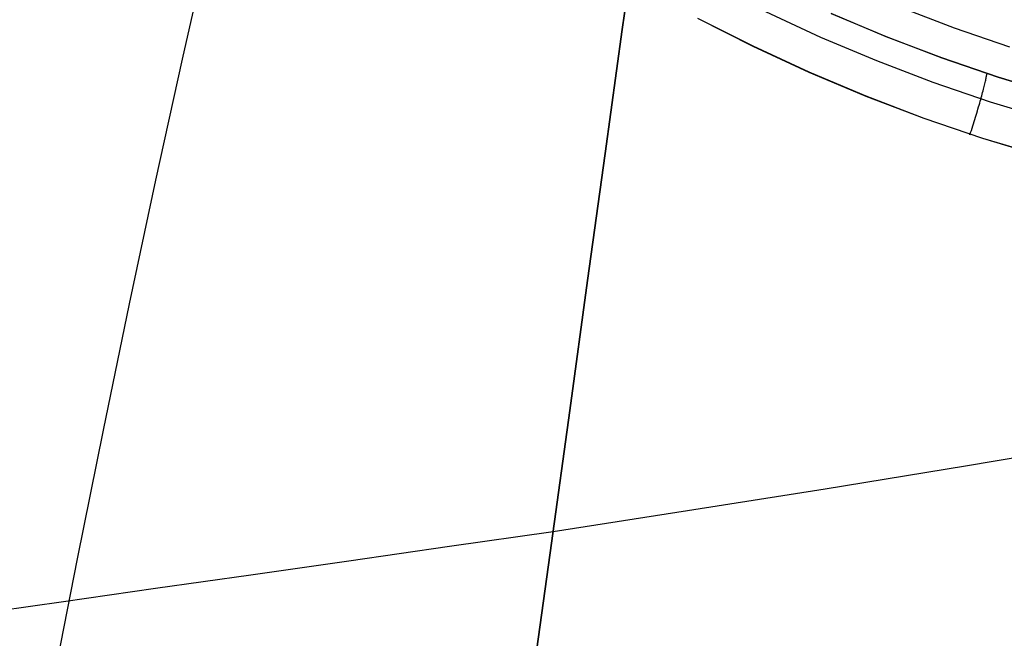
# Model space of a CAD drawing. Header units: millimetres. Extents: x -273 to 273, y -240 to 302.
# Tile 81 of 256: x -171 to -156, y 120 to 129. Entities that reach past the tile are written whole.
import ezdxf

# ---------------------------------------------------------------- set-up
doc = ezdxf.new("R2010")
doc.units = ezdxf.units.MM
doc.header["$MEASUREMENT"] = 0
doc.layers.add('IGES level 1', color=7, linetype='Continuous', true_color=0x3e413d)
doc.layers.add('IGES level 2', color=7, linetype='Continuous', true_color=0x008000)

msp = doc.modelspace()

# ---------------------------------------------------------------- linework, layer by layer
at = {"layer": 'IGES level 1'}
for p, q in [((-157.001, 129.023, 409.289), (-157.805, 129.33, 409.335)), ((-159.777, 129.266, 411.767), (-158.968, 128.892, 411.719)), ((-159.777, 129.266, 411.768), (-158.969, 128.892, 411.719)), ((-158.813, 129.238, 411.167), (-158.005, 128.899, 411.117)), ((-158.005, 128.898, 411.117), (-158.813, 129.238, 411.167)), ((-159.962, 128.756, 411.954), (-160.775, 129.167, 412.001)), ((-159.962, 128.757, 411.954), (-160.775, 129.167, 412.001)), ((-158.969, 128.892, 411.719), (-158.148, 128.547, 411.669)), ((-158.968, 128.892, 411.719), (-158.148, 128.547, 411.668)), ((-158.005, 128.899, 411.117), (-157.185, 128.587, 411.065)), ((-157.185, 128.586, 411.066), (-158.005, 128.898, 411.117)), ((-156.186, 128.745, 409.243), (-157.001, 129.023, 409.289)), ((-159.136, 128.375, 411.905), (-159.962, 128.757, 411.954)), ((-159.136, 128.374, 411.905), (-159.962, 128.756, 411.954)), ((-158.148, 128.547, 411.668), (-157.316, 128.23, 411.617)), ((-158.148, 128.547, 411.669), (-157.316, 128.23, 411.617)), ((-157.185, 128.587, 411.065), (-156.355, 128.304, 411.013)), ((-156.356, 128.303, 411.013), (-157.185, 128.586, 411.066)), ((-158.296, 128.022, 411.855), (-159.136, 128.375, 411.905)), ((-158.297, 128.021, 411.855), (-159.136, 128.374, 411.905)), ((-156.534, 128.29, 411.187), (-156.532, 128.303, 411.156)), ((-156.532, 128.303, 411.156), (-156.529, 128.316, 411.124)), ((-156.529, 128.316, 411.124), (-156.528, 128.328, 411.092)), ((-156.528, 128.328, 411.092), (-156.526, 128.338, 411.06)), ((-156.526, 128.338, 411.06), (-156.525, 128.348, 411.027)), ((-155.516, 128.05, 410.96), (-156.356, 128.303, 411.013)), ((-156.355, 128.304, 411.013), (-155.516, 128.05, 410.96)), ((-157.316, 128.23, 411.617), (-156.473, 127.943, 411.565)), ((-157.316, 128.23, 411.617), (-156.474, 127.943, 411.565)), ((-156.567, 128.146, 411.415), (-156.562, 128.168, 411.389)), ((-156.562, 128.168, 411.389), (-156.557, 128.188, 411.362)), ((-156.557, 128.188, 411.362), (-156.552, 128.207, 411.334)), ((-156.552, 128.207, 411.334), (-156.548, 128.225, 411.306)), ((-156.548, 128.225, 411.306), (-156.544, 128.243, 411.277)), ((-156.544, 128.243, 411.277), (-156.54, 128.26, 411.248)), ((-156.54, 128.26, 411.248), (-156.537, 128.275, 411.217)), ((-156.537, 128.275, 411.217), (-156.534, 128.29, 411.187)), ((-157.446, 127.698, 411.803), (-158.297, 128.021, 411.855)), ((-157.446, 127.698, 411.803), (-158.296, 128.022, 411.855)), ((-156.605, 128.004, 411.556), (-156.598, 128.029, 411.535)), ((-156.598, 128.029, 411.535), (-156.591, 128.054, 411.513)), ((-156.591, 128.054, 411.513), (-156.585, 128.078, 411.49)), ((-156.585, 128.078, 411.49), (-156.578, 128.102, 411.466)), ((-156.578, 128.102, 411.466), (-156.573, 128.125, 411.441)), ((-156.573, 128.125, 411.441), (-156.567, 128.146, 411.415)), ((-156.645, 127.865, 411.65), (-156.636, 127.894, 411.633)), ((-156.636, 127.894, 411.633), (-156.628, 127.922, 411.615)), ((-156.628, 127.922, 411.615), (-156.62, 127.95, 411.596)), ((-156.62, 127.95, 411.596), (-156.612, 127.977, 411.577)), ((-156.612, 127.977, 411.577), (-156.605, 128.004, 411.556)), ((-156.474, 127.943, 411.565), (-155.622, 127.685, 411.512)), ((-156.473, 127.943, 411.565), (-155.621, 127.685, 411.511)), ((-156.69, 127.713, 411.717), (-156.681, 127.744, 411.706)), ((-156.681, 127.744, 411.706), (-156.672, 127.775, 411.693)), ((-156.672, 127.775, 411.693), (-156.662, 127.806, 411.68)), ((-156.662, 127.806, 411.68), (-156.654, 127.835, 411.665)), ((-156.654, 127.835, 411.665), (-156.645, 127.865, 411.65)), ((-156.584, 127.404, 411.751), (-157.446, 127.698, 411.803)), ((-156.584, 127.404, 411.751), (-157.446, 127.698, 411.803)), ((-156.741, 127.553, 411.756), (-156.73, 127.586, 411.751)), ((-156.73, 127.586, 411.751), (-156.72, 127.618, 411.744)), ((-156.72, 127.618, 411.744), (-156.71, 127.65, 411.736)), ((-156.71, 127.65, 411.736), (-156.7, 127.682, 411.727)), ((-156.7, 127.682, 411.727), (-156.69, 127.713, 411.717)), ((-156.772, 127.455, 411.766), (-156.762, 127.488, 411.764)), ((-156.762, 127.488, 411.764), (-156.751, 127.521, 411.761)), ((-156.751, 127.521, 411.761), (-156.741, 127.553, 411.756)), ((-155.713, 127.14, 411.698), (-156.584, 127.404, 411.751)), ((-155.713, 127.141, 411.698), (-156.584, 127.404, 411.751))]:
    msp.add_line(p, q, dxfattribs=at)
at = {"layer": 'IGES level 2', "color": 31, "true_color": 0xfabe47}
for p, q in [((-161.639, 130.777, 502.826), (-161.885, 129.003, 501.359)), ((-161.885, 129.003, 501.359), (-161.639, 130.777, 502.826)), ((-167.963, 130.305, 508.716), (-168.357, 128.569, 507.423)), ((-161.885, 129.003, 501.359), (-162.137, 127.181, 499.952)), ((-162.137, 127.181, 499.952), (-161.885, 129.003, 501.359)), ((-168.357, 128.569, 507.423), (-168.749, 126.791, 506.187)), ((-162.137, 127.181, 499.952), (-162.395, 125.314, 498.605)), ((-162.395, 125.314, 498.605), (-162.137, 127.181, 499.952)), ((-168.749, 126.791, 506.187), (-169.137, 124.973, 505.009)), ((-162.395, 125.314, 498.605), (-162.658, 123.405, 497.322)), ((-162.658, 123.405, 497.322), (-162.395, 125.314, 498.605)), ((-169.137, 124.973, 505.009), (-169.522, 123.117, 503.891)), ((-162.658, 123.405, 497.322), (-162.927, 121.455, 496.102)), ((-162.927, 121.455, 496.102), (-162.658, 123.405, 497.322)), ((-169.522, 123.117, 503.891), (-169.903, 121.224, 502.834)), ((-154.73, 122.938, 490.907), (-156.837, 122.587, 492.126)), ((-156.837, 122.587, 492.126), (-158.903, 122.249, 493.415)), ((-158.903, 122.249, 493.415), (-160.926, 121.927, 494.775)), ((-160.926, 121.927, 494.775), (-162.904, 121.62, 496.202)), ((-162.904, 121.62, 496.202), (-164.426, 121.403, 497.381)), ((-164.426, 121.403, 497.381), (-165.909, 121.191, 498.611)), ((-162.927, 121.455, 496.102), (-163.2, 119.466, 494.948)), ((-163.2, 119.466, 494.948), (-162.927, 121.455, 496.102)), ((-169.903, 121.224, 502.834), (-170.279, 119.298, 501.839)), ((-165.909, 121.191, 498.611), (-167.35, 120.986, 499.889)), ((-167.35, 120.986, 499.889), (-168.749, 120.787, 501.215)), ((-168.749, 120.787, 501.215), (-170.103, 120.594, 502.587)), ((-170.103, 120.594, 502.587), (-171.412, 120.408, 504.004))]:
    msp.add_line(p, q, dxfattribs=at)

doc.saveas('drawing.dxf')
